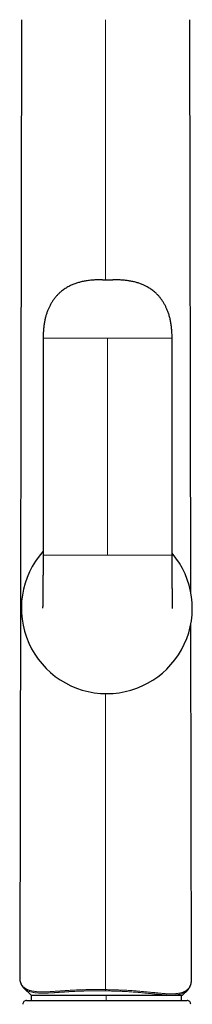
# Model space of a CAD drawing. Header units: millimetres. Extents: x 8 to 811, y 12 to 917.
# Tile 53 of 68: x 460 to 484, y 650 to 787. Entities that reach past the tile are written whole.
import ezdxf

# ---------------------------------------------------------------- set-up
doc = ezdxf.new("R2010")
doc.units = ezdxf.units.MM

msp = doc.modelspace()

# ---------------------------------------------------------------- linework, layer by layer
at = {"color": 7, "linetype": 'Continuous', "lineweight": 30}
for p, q in [((459.91, 786.54), (459.68, 653.67)), ((483.38, 707.09), (483.24, 786.54)), ((472.12, 750.43), (472.07, 750.43)), ((462.92, 742.37), (462.92, 712.27)), ((480.78, 712.27), (480.78, 742.37)), ((483.47, 653.37), (483.38, 702.77)), ((459.68, 653.67), (459.68, 653.66)), ((483.47, 653.36), (483.47, 653.37)), ((460.25, 652.23), (460.24, 652.24)), ((460.25, 652.23), (461.24, 651.24)), ((482.24, 651.24), (482.9, 651.91)), ((482.9, 651.92), (482.9, 651.91)), ((460.61, 650.5), (482.39, 650.5)), ((461.24, 651.24), (461.24, 650.5)), ((461.24, 651.24), (471.67, 651.24)), ((471.67, 651.24), (482.24, 651.24)), ((482.1, 650.5), (482.1, 651.24)), ((482.39, 650.5), (482.86, 650.5))]:
    msp.add_line(p, q, dxfattribs=at)
at = {"color": 252, "linetype": 'Continuous', "lineweight": 0}
for p, q in [((471.57, 750.43), (471.57, 786.54)), ((471.85, 742.37), (471.85, 712.27)), ((471.57, 652.01), (471.57, 693.07)), ((471.67, 650.5), (471.67, 651.24))]:
    msp.add_line(p, q, dxfattribs=at)
at = {"color": 7, "linetype": 'Continuous', "lineweight": 30}
for centre, radius, start, end in [((471.74, 704.91), 11.84, 138.1086, 270), ((471.74, 704.91), 11.84, 270, 40.1846), ((460.61, 650), 0.5, 90, 182.4813), ((482.86, 650), 0.5, 357.5187, 90)]:
    msp.add_arc(centre, radius, start, end, dxfattribs=at)
for points, knots in [([(471.62, 750.43), (471.6, 750.43), (471.55, 750.43), (471.49, 750.43), (471.43, 750.43), (471.38, 750.43), (471.33, 750.43), (471.28, 750.43), (471.22, 750.43), (471.16, 750.44), (471.09, 750.44), (471.02, 750.44), (470.95, 750.44), (470.89, 750.44), (470.83, 750.45), (470.78, 750.45), (470.73, 750.45), (470.65, 750.45), (470.55, 750.45), (470.41, 750.45), (470.26, 750.44), (470.06, 750.44), (469.81, 750.43), (469.5, 750.4), (469.19, 750.37), (468.89, 750.32), (468.61, 750.27), (468.34, 750.22), (468.07, 750.15), (467.81, 750.08), (467.57, 750), (467.31, 749.92), (467.06, 749.82), (466.81, 749.71), (466.58, 749.6), (466.34, 749.47), (466.1, 749.33), (465.85, 749.16), (465.6, 748.99), (465.41, 748.83), (465.25, 748.7), (465.13, 748.59), (465.02, 748.48), (464.9, 748.36), (464.78, 748.22), (464.65, 748.08), (464.52, 747.92), (464.4, 747.76), (464.28, 747.59), (464.17, 747.42), (464.05, 747.23), (463.94, 747.03), (463.83, 746.83), (463.74, 746.64), (463.65, 746.45), (463.57, 746.25), (463.49, 746.04), (463.42, 745.83), (463.35, 745.61), (463.28, 745.39), (463.22, 745.16), (463.17, 744.92), (463.12, 744.66), (463.07, 744.4), (463.03, 744.13), (463, 743.86), (462.97, 743.58), (462.95, 743.3), (462.93, 743), (462.92, 742.69), (462.92, 742.48), (462.92, 742.37)], [0, 0, 0, 0, 0.0053839, 0.0100647, 0.013914, 0.0171222, 0.0212111, 0.0252, 0.0292981, 0.0337015, 0.038634, 0.0443241, 0.0495299, 0.0542861, 0.0583162, 0.0620176, 0.06565, 0.0694609, 0.0787219, 0.0890356, 0.1001247, 0.1115428, 0.1327266, 0.1549119, 0.177899, 0.2007109, 0.2210815, 0.2411926, 0.2610478, 0.2806421, 0.2996725, 0.3180088, 0.338747, 0.3585625, 0.3774765, 0.3960427, 0.4173608, 0.4389428, 0.460825, 0.4830501, 0.4943073, 0.5056693, 0.5173198, 0.5296631, 0.5427338, 0.5565558, 0.5711579, 0.5865736, 0.6011092, 0.6163617, 0.6323678, 0.6491689, 0.6668115, 0.6812979, 0.6963635, 0.7120384, 0.728355, 0.7453482, 0.7614154, 0.7781029, 0.7954426, 0.8134685, 0.8322164, 0.8517242, 0.8720317, 0.8913853, 0.91148, 0.9323512, 0.9540357, 0.9765719, 1, 1, 1, 1]), ([(471.63, 750.43), (471.61, 750.43), (471.57, 750.43), (471.51, 750.43), (471.46, 750.43), (471.43, 750.43), (471.41, 750.43)], [0, 0, 0, 0, 0.3172341, 0.6022279, 0.8282493, 1, 1, 1, 1]), ([(471.64, 750.43), (471.64, 750.43), (471.64, 750.43), (471.63, 750.43), (471.63, 750.43)], [0, 0, 0, 0, 0.92219, 1, 1, 1, 1]), ([(472.07, 750.43), (471.99, 750.43), (471.85, 750.43), (471.71, 750.43), (471.64, 750.43)], [0, 0, 0, 0, 0.4999999, 1, 1, 1, 1]), ([(472.07, 750.43), (472.07, 750.43), (472.07, 750.43), (472.06, 750.43), (472.06, 750.43)], [0, 0, 0, 0, 0.098969, 1, 1, 1, 1]), ([(480.78, 742.37), (480.78, 742.49), (480.78, 742.72), (480.77, 743.05), (480.75, 743.38), (480.72, 743.68), (480.69, 743.98), (480.65, 744.26), (480.61, 744.54), (480.56, 744.81), (480.5, 745.08), (480.43, 745.34), (480.36, 745.59), (480.29, 745.82), (480.21, 746.05), (480.12, 746.27), (480.03, 746.48), (479.94, 746.68), (479.85, 746.87), (479.75, 747.06), (479.65, 747.24), (479.53, 747.43), (479.42, 747.6), (479.3, 747.76), (479.18, 747.92), (479.05, 748.08), (478.93, 748.22), (478.8, 748.36), (478.68, 748.48), (478.57, 748.59), (478.45, 748.7), (478.3, 748.83), (478.1, 748.99), (477.86, 749.16), (477.61, 749.33), (477.37, 749.46), (477.16, 749.58), (476.96, 749.68), (476.76, 749.77), (476.54, 749.86), (476.31, 749.95), (476.07, 750.03), (475.83, 750.1), (475.59, 750.17), (475.33, 750.22), (475.08, 750.28), (474.82, 750.32), (474.57, 750.36), (474.32, 750.39), (474.07, 750.41), (473.83, 750.43), (473.59, 750.44), (473.41, 750.45), (473.28, 750.45), (473.21, 750.45), (473.13, 750.45), (473.06, 750.45), (473, 750.45), (472.94, 750.45), (472.87, 750.45), (472.82, 750.44), (472.76, 750.44), (472.7, 750.44), (472.63, 750.44), (472.57, 750.44), (472.52, 750.43), (472.46, 750.43), (472.39, 750.43), (472.33, 750.43), (472.27, 750.43), (472.22, 750.43), (472.15, 750.43), (472.11, 750.43), (472.08, 750.43)], [0, 0, 0, 0, 0.025513, 0.049969, 0.07342, 0.095915, 0.117502, 0.138225, 0.158128, 0.179122, 0.199224, 0.218483, 0.236945, 0.254652, 0.272654, 0.289896, 0.306421, 0.322267, 0.337469, 0.35206, 0.368511, 0.384197, 0.399158, 0.413428, 0.428844, 0.443446, 0.457268, 0.470339, 0.482683, 0.494333, 0.505695, 0.516953, 0.539178, 0.56106, 0.582642, 0.603961, 0.619725, 0.635616, 0.652137, 0.669316, 0.687165, 0.705699, 0.723812, 0.742344, 0.761099, 0.780083, 0.799297, 0.817707, 0.836321, 0.854632, 0.872298, 0.889308, 0.905651, 0.911594, 0.917276, 0.922647, 0.92771, 0.932465, 0.93692, 0.941344, 0.946227, 0.950068, 0.954559, 0.959646, 0.964282, 0.968361, 0.972126, 0.977478, 0.982878, 0.986086, 0.989936, 0.994616, 1, 1, 1, 1]), ([(462.92, 712.27), (462.92, 712.17), (462.92, 711.96), (462.92, 711.66), (462.92, 711.36), (462.92, 711.07), (462.91, 710.8), (462.91, 710.53), (462.91, 710.3), (462.91, 710.08), (462.91, 709.89), (462.91, 709.71), (462.91, 709.56), (462.9, 709.44), (462.9, 709.35), (462.9, 709.27), (462.9, 709.2), (462.9, 709.15), (462.9, 709.11), (462.9, 709.08), (462.9, 709.03), (462.9, 708.98), (462.9, 708.9), (462.9, 708.82), (462.9, 708.71), (462.9, 708.6), (462.9, 708.49), (462.89, 708.37), (462.89, 708.22), (462.89, 708.03), (462.89, 707.81), (462.89, 707.59), (462.88, 707.37), (462.88, 707.15), (462.88, 706.94), (462.88, 706.75), (462.87, 706.56), (462.87, 706.39), (462.87, 706.23), (462.87, 706.1), (462.87, 705.98), (462.87, 705.88), (462.86, 705.79), (462.86, 705.7), (462.86, 705.63), (462.86, 705.57), (462.86, 705.51), (462.86, 705.46), (462.86, 705.4), (462.86, 705.34), (462.86, 705.29), (462.86, 705.24), (462.86, 705.19), (462.86, 705.14), (462.85, 705.09), (462.85, 705.05), (462.85, 705.01), (462.85, 704.98), (462.85, 704.95), (462.85, 704.93), (462.85, 704.92), (462.85, 704.91), (462.85, 704.91)], [0, 0, 0, 0, 0.032475, 0.064434, 0.0956, 0.125745, 0.154681, 0.182254, 0.208346, 0.229886, 0.25017, 0.269162, 0.286834, 0.297833, 0.307618, 0.315996, 0.322644, 0.328028, 0.332152, 0.335531, 0.3396, 0.346099, 0.35392, 0.363061, 0.374313, 0.386716, 0.399363, 0.412201, 0.425225, 0.448929, 0.473179, 0.497945, 0.523198, 0.548513, 0.573327, 0.597377, 0.620693, 0.643308, 0.66526, 0.682873, 0.699474, 0.715078, 0.729703, 0.743362, 0.756387, 0.766547, 0.777132, 0.788154, 0.799629, 0.811574, 0.824012, 0.836971, 0.85098, 0.864746, 0.87972, 0.895972, 0.913584, 0.932657, 0.948744, 0.96587, 0.984109, 1, 1, 1, 1]), ([(480.85, 704.89), (480.85, 704.89), (480.85, 704.89), (480.85, 704.9), (480.85, 704.91), (480.85, 704.93), (480.85, 704.95), (480.85, 704.97), (480.85, 704.99), (480.85, 705.01), (480.85, 705.04), (480.85, 705.06), (480.85, 705.08), (480.85, 705.1), (480.85, 705.12), (480.85, 705.14), (480.85, 705.15), (480.85, 705.18), (480.85, 705.21), (480.85, 705.25), (480.84, 705.3), (480.84, 705.35), (480.84, 705.4), (480.84, 705.45), (480.84, 705.51), (480.84, 705.56), (480.84, 705.61), (480.84, 705.65), (480.84, 705.68), (480.84, 705.71), (480.84, 705.74), (480.84, 705.78), (480.84, 705.82), (480.84, 705.87), (480.84, 705.93), (480.83, 705.99), (480.83, 706.06), (480.83, 706.12), (480.83, 706.18), (480.83, 706.24), (480.83, 706.31), (480.83, 706.38), (480.83, 706.44), (480.83, 706.49), (480.83, 706.53), (480.83, 706.55), (480.83, 706.58), (480.83, 706.62), (480.83, 706.67), (480.83, 706.74), (480.82, 706.8), (480.82, 706.87), (480.82, 706.94), (480.82, 707.01), (480.82, 707.1), (480.82, 707.19), (480.82, 707.27), (480.82, 707.35), (480.82, 707.41), (480.82, 707.48), (480.82, 707.54), (480.82, 707.6), (480.81, 707.66), (480.81, 707.73), (480.81, 707.79), (480.81, 707.85), (480.81, 707.91), (480.81, 707.98), (480.81, 708.07), (480.81, 708.16), (480.81, 708.28), (480.81, 708.42), (480.81, 708.59), (480.8, 708.77), (480.8, 708.95), (480.8, 709.12), (480.8, 709.27), (480.8, 709.41), (480.8, 709.55), (480.8, 709.7), (480.79, 709.86), (480.79, 710.03), (480.79, 710.21), (480.79, 710.4), (480.79, 710.62), (480.79, 710.86), (480.79, 711.12), (480.79, 711.4), (480.79, 711.68), (480.78, 711.98), (480.78, 712.17), (480.78, 712.27)], [0, 0, 0, 0, 0.010008, 0.027464, 0.043476, 0.058135, 0.071523, 0.083501, 0.094374, 0.104191, 0.112993, 0.122417, 0.130425, 0.137057, 0.142346, 0.14744, 0.153262, 0.159799, 0.169934, 0.181319, 0.192841, 0.204069, 0.215239, 0.226136, 0.236755, 0.24643, 0.254822, 0.261946, 0.26785, 0.271624, 0.276456, 0.282348, 0.289297, 0.297217, 0.304966, 0.316089, 0.325926, 0.334477, 0.342324, 0.350341, 0.359009, 0.368334, 0.378172, 0.383226, 0.387325, 0.390466, 0.393516, 0.39825, 0.40473, 0.41245, 0.420951, 0.429051, 0.436737, 0.444004, 0.455927, 0.466483, 0.475653, 0.483749, 0.491677, 0.498643, 0.505516, 0.512295, 0.518981, 0.525784, 0.532841, 0.539781, 0.545288, 0.553671, 0.562791, 0.572822, 0.583769, 0.600914, 0.618878, 0.637391, 0.656445, 0.676028, 0.690301, 0.704829, 0.719605, 0.735117, 0.751812, 0.769342, 0.78797, 0.807665, 0.828387, 0.854324, 0.881538, 0.909896, 0.939232, 0.969347, 1, 1, 1, 1]), ([(459.68, 653.67), (459.68, 653.64), (459.68, 653.59), (459.68, 653.52), (459.69, 653.47), (459.69, 653.42), (459.7, 653.35), (459.71, 653.28), (459.72, 653.2), (459.74, 653.13), (459.76, 653.07), (459.78, 653.01), (459.79, 652.95), (459.81, 652.9), (459.84, 652.84), (459.86, 652.78), (459.9, 652.71), (459.93, 652.64), (459.97, 652.58), (460, 652.53), (460.02, 652.5), (460.05, 652.46), (460.08, 652.42), (460.11, 652.38), (460.15, 652.34), (460.19, 652.29), (460.23, 652.25), (460.25, 652.23)], [0, 0, 0, 0, 0.041968, 0.080664, 0.11612, 0.148574, 0.180009, 0.240242, 0.298561, 0.339477, 0.379894, 0.419457, 0.456197, 0.489821, 0.531871, 0.576716, 0.624387, 0.675088, 0.728899, 0.756668, 0.785409, 0.815125, 0.84644, 0.880556, 0.917513, 0.957323, 1, 1, 1, 1]), ([(482.9, 651.91), (482.91, 651.92), (482.94, 651.95), (482.97, 651.98), (483, 652.01), (483.02, 652.04), (483.05, 652.08), (483.08, 652.11), (483.1, 652.14), (483.12, 652.18), (483.15, 652.21), (483.17, 652.24), (483.19, 652.28), (483.21, 652.32), (483.24, 652.37), (483.26, 652.42), (483.29, 652.47), (483.31, 652.52), (483.34, 652.58), (483.36, 652.65), (483.38, 652.7), (483.39, 652.76), (483.41, 652.82), (483.42, 652.86), (483.42, 652.9), (483.43, 652.93), (483.44, 652.96), (483.44, 652.99), (483.45, 653.03), (483.45, 653.07), (483.46, 653.12), (483.46, 653.18), (483.47, 653.24), (483.47, 653.3), (483.47, 653.35), (483.47, 653.37)], [0, 0, 0, 0, 0.023394, 0.048439, 0.075162, 0.103589, 0.132102, 0.15888, 0.18821, 0.215128, 0.240057, 0.264778, 0.294198, 0.323878, 0.355642, 0.389836, 0.426466, 0.463397, 0.508027, 0.549976, 0.589086, 0.625247, 0.660219, 0.6972, 0.714127, 0.731454, 0.750537, 0.772659, 0.797822, 0.826025, 0.855403, 0.887486, 0.922277, 0.95978, 1, 1, 1, 1])]:
    msp.add_open_spline(points, degree=3, knots=knots, dxfattribs=at)
at = {"color": 252, "linetype": 'Continuous', "lineweight": 0}
for points, knots in [([(472.12, 750.43), (472.03, 750.43), (471.85, 750.43), (471.67, 750.43), (471.58, 750.43)], [0, 0, 0, 0, 0.500001, 1, 1, 1, 1]), ([(462.92, 742.37), (462.92, 742.37), (462.92, 742.37), (462.93, 742.37), (462.96, 742.37), (463, 742.37), (463.07, 742.37), (463.14, 742.37), (463.22, 742.37), (463.31, 742.37), (463.41, 742.37), (463.51, 742.37), (463.63, 742.37), (463.76, 742.37), (463.9, 742.37), (464.05, 742.37), (464.2, 742.37), (464.39, 742.37), (464.6, 742.37), (464.84, 742.37), (465.09, 742.37), (465.36, 742.37), (465.64, 742.37), (465.95, 742.37), (466.26, 742.37), (466.6, 742.37), (466.94, 742.37), (467.31, 742.37), (467.68, 742.37), (468.07, 742.37), (468.48, 742.37), (468.91, 742.37), (469.36, 742.37), (469.82, 742.37), (470.31, 742.37), (470.81, 742.37), (471.32, 742.37), (471.67, 742.37), (471.85, 742.37)], [0, 0, 0, 0, 0.002893, 0.019902, 0.036893, 0.053946, 0.07114, 0.088556, 0.102704, 0.117087, 0.131747, 0.146729, 0.162075, 0.177848, 0.194133, 0.211002, 0.228517, 0.246729, 0.270533, 0.295558, 0.321866, 0.349512, 0.378646, 0.409217, 0.44126, 0.474807, 0.509889, 0.545862, 0.583361, 0.622408, 0.663019, 0.706091, 0.750827, 0.797243, 0.845355, 0.895176, 0.94672, 1, 1, 1, 1]), ([(471.85, 742.37), (472.03, 742.37), (472.38, 742.37), (472.89, 742.37), (473.39, 742.37), (473.87, 742.37), (474.34, 742.37), (474.78, 742.37), (475.2, 742.37), (475.61, 742.37), (476, 742.37), (476.39, 742.37), (476.75, 742.37), (477.1, 742.37), (477.44, 742.37), (477.76, 742.37), (478.06, 742.37), (478.34, 742.37), (478.61, 742.37), (478.87, 742.37), (479.11, 742.37), (479.32, 742.37), (479.5, 742.37), (479.66, 742.37), (479.81, 742.37), (479.94, 742.37), (480.07, 742.37), (480.19, 742.37), (480.3, 742.37), (480.39, 742.37), (480.48, 742.37), (480.56, 742.37), (480.64, 742.37), (480.7, 742.37), (480.75, 742.37), (480.77, 742.37), (480.79, 742.37), (480.78, 742.37), (480.78, 742.37)], [0, 0, 0, 0, 0.053165, 0.104603, 0.154324, 0.202344, 0.248676, 0.292551, 0.334828, 0.375521, 0.414648, 0.452979, 0.489719, 0.524892, 0.558525, 0.590646, 0.621288, 0.650488, 0.678133, 0.704442, 0.729467, 0.753271, 0.771482, 0.788998, 0.805867, 0.822151, 0.837924, 0.853271, 0.868252, 0.882913, 0.897296, 0.911444, 0.928859, 0.946053, 0.963106, 0.980097, 0.997106, 1, 1, 1, 1]), ([(471.85, 712.27), (471.67, 712.27), (471.32, 712.27), (470.81, 712.27), (470.31, 712.27), (469.83, 712.27), (469.37, 712.27), (468.92, 712.27), (468.5, 712.27), (468.09, 712.27), (467.7, 712.27), (467.32, 712.27), (466.95, 712.27), (466.6, 712.27), (466.27, 712.27), (465.95, 712.27), (465.65, 712.27), (465.36, 712.27), (465.09, 712.27), (464.84, 712.27), (464.6, 712.27), (464.39, 712.27), (464.2, 712.27), (464.05, 712.27), (463.9, 712.27), (463.76, 712.27), (463.63, 712.27), (463.51, 712.27), (463.41, 712.27), (463.31, 712.27), (463.22, 712.27), (463.14, 712.27), (463.07, 712.27), (463, 712.27), (462.96, 712.27), (462.93, 712.27), (462.92, 712.27), (462.92, 712.27), (462.92, 712.27)], [0, 0, 0, 0, 0.053159, 0.10459, 0.154306, 0.20232, 0.248647, 0.292517, 0.334789, 0.375477, 0.4146, 0.452926, 0.489662, 0.524831, 0.55846, 0.590577, 0.621216, 0.650412, 0.678055, 0.70436, 0.729382, 0.753183, 0.771393, 0.788906, 0.805773, 0.822056, 0.837827, 0.853172, 0.868151, 0.88281, 0.897192, 0.911338, 0.928751, 0.945944, 0.962994, 0.979983, 0.99699, 1, 1, 1, 1]), ([(480.78, 712.27), (480.78, 712.27), (480.79, 712.27), (480.77, 712.27), (480.75, 712.27), (480.7, 712.27), (480.64, 712.27), (480.56, 712.27), (480.48, 712.27), (480.39, 712.27), (480.3, 712.27), (480.19, 712.27), (480.07, 712.27), (479.94, 712.27), (479.81, 712.27), (479.66, 712.27), (479.5, 712.27), (479.32, 712.27), (479.11, 712.27), (478.87, 712.27), (478.61, 712.27), (478.34, 712.27), (478.06, 712.27), (477.76, 712.27), (477.44, 712.27), (477.11, 712.27), (476.76, 712.27), (476.4, 712.27), (476.02, 712.27), (475.63, 712.27), (475.22, 712.27), (474.79, 712.27), (474.34, 712.27), (473.88, 712.27), (473.4, 712.27), (472.9, 712.27), (472.38, 712.27), (472.03, 712.27), (471.85, 712.27)], [0, 0, 0, 0, 0.003012, 0.020019, 0.037008, 0.054059, 0.071251, 0.088664, 0.102811, 0.117192, 0.131851, 0.14683, 0.162175, 0.177946, 0.194229, 0.211096, 0.228609, 0.246818, 0.27062, 0.295642, 0.321947, 0.349589, 0.37872, 0.409287, 0.441326, 0.47487, 0.509947, 0.545916, 0.583411, 0.622453, 0.663059, 0.706126, 0.750857, 0.797268, 0.845374, 0.895189, 0.946727, 1, 1, 1, 1]), ([(459.68, 653.66), (459.68, 653.63), (459.68, 653.54), (459.69, 653.4), (459.72, 653.24), (459.76, 653.09), (459.81, 652.95), (459.87, 652.82), (459.95, 652.69), (460.03, 652.58), (460.12, 652.47), (460.23, 652.36), (460.35, 652.26), (460.48, 652.17), (460.63, 652.08), (460.79, 652.01), (460.97, 651.94), (461.15, 651.88), (461.35, 651.83), (461.56, 651.79), (461.77, 651.76), (462, 651.73), (462.24, 651.71), (462.49, 651.7), (462.75, 651.7), (463.01, 651.7), (463.29, 651.71), (463.57, 651.72), (463.87, 651.73), (464.17, 651.75), (464.46, 651.77), (464.74, 651.79), (465.04, 651.81), (465.34, 651.83), (465.66, 651.85), (465.98, 651.87), (466.31, 651.9), (466.65, 651.92), (466.99, 651.94), (467.34, 651.95), (467.7, 651.97), (468.07, 651.98), (468.45, 652), (468.83, 652.01), (469.21, 652.01), (469.6, 652.02), (469.99, 652.02), (470.38, 652.02), (470.78, 652.02), (471.17, 652.02), (471.44, 652.01), (471.57, 652.01)], [0, 0, 0, 0, 0.015391, 0.038769, 0.062073, 0.085318, 0.108522, 0.131701, 0.153549, 0.175405, 0.197287, 0.21921, 0.241194, 0.264598, 0.288118, 0.311647, 0.335085, 0.358457, 0.381789, 0.403773, 0.425766, 0.447792, 0.469877, 0.492045, 0.513149, 0.534279, 0.55534, 0.576346, 0.597321, 0.618291, 0.636282, 0.654308, 0.67239, 0.690555, 0.708808, 0.727042, 0.745209, 0.763331, 0.781433, 0.799541, 0.817682, 0.835886, 0.854192, 0.872539, 0.890803, 0.908999, 0.927157, 0.945308, 0.96348, 0.981702, 1, 1, 1, 1]), ([(471.57, 652.01), (471.71, 652.01), (471.97, 652), (472.37, 652), (472.76, 651.99), (473.15, 651.97), (473.54, 651.96), (473.93, 651.94), (474.31, 651.93), (474.69, 651.91), (475.06, 651.88), (475.43, 651.86), (475.79, 651.83), (476.14, 651.8), (476.49, 651.77), (476.82, 651.74), (477.15, 651.71), (477.47, 651.68), (477.79, 651.65), (478.09, 651.62), (478.39, 651.59), (478.67, 651.56), (478.96, 651.53), (479.26, 651.5), (479.56, 651.48), (479.84, 651.46), (480.12, 651.44), (480.38, 651.43), (480.63, 651.43), (480.87, 651.43), (481.09, 651.44), (481.3, 651.45), (481.5, 651.47), (481.69, 651.5), (481.87, 651.54), (482.04, 651.58), (482.21, 651.63), (482.38, 651.7), (482.53, 651.77), (482.67, 651.85), (482.8, 651.94), (482.92, 652.04), (483.03, 652.15), (483.13, 652.27), (483.22, 652.4), (483.29, 652.53), (483.35, 652.67), (483.4, 652.81), (483.43, 652.95), (483.46, 653.1), (483.47, 653.24), (483.47, 653.32), (483.47, 653.36)], [0, 0, 0, 0, 0.018252, 0.036417, 0.054523, 0.072596, 0.090667, 0.108763, 0.126914, 0.145165, 0.163469, 0.181698, 0.199848, 0.217948, 0.236026, 0.254109, 0.27222, 0.290385, 0.308607, 0.326768, 0.344838, 0.362843, 0.380803, 0.401724, 0.422638, 0.443571, 0.464547, 0.485595, 0.506688, 0.526867, 0.546976, 0.567036, 0.587067, 0.607087, 0.627114, 0.647172, 0.669291, 0.691454, 0.713602, 0.735669, 0.757678, 0.780979, 0.804259, 0.827542, 0.850845, 0.87419, 0.897597, 0.919723, 0.941862, 0.963987, 0.986116, 1, 1, 1, 1]), ([(471.57, 651.83), (471.48, 651.83), (471.3, 651.84), (471.03, 651.84), (470.77, 651.84), (470.52, 651.84), (470.28, 651.84), (470.01, 651.84), (469.73, 651.84), (469.43, 651.84), (469.14, 651.83), (468.88, 651.83), (468.65, 651.82), (468.44, 651.82), (468.24, 651.81), (468.03, 651.8), (467.82, 651.8), (467.62, 651.79), (467.4, 651.78), (467.14, 651.76), (466.86, 651.75), (466.66, 651.74), (466.54, 651.73), (466.51, 651.73), (466.47, 651.73), (466.43, 651.72), (466.4, 651.72), (466.35, 651.72), (466.29, 651.71), (466.21, 651.71), (466.12, 651.7), (466.03, 651.7), (465.93, 651.69), (465.83, 651.68), (465.71, 651.68), (465.6, 651.67), (465.5, 651.66), (465.41, 651.66), (465.34, 651.65), (465.27, 651.64), (465.19, 651.64), (465.07, 651.63), (464.91, 651.62), (464.74, 651.61), (464.61, 651.6), (464.53, 651.59), (464.47, 651.59), (464.43, 651.59), (464.38, 651.58), (464.33, 651.58), (464.29, 651.58), (464.2, 651.57), (464.08, 651.57), (463.93, 651.56), (463.78, 651.55), (463.64, 651.54), (463.51, 651.54), (463.38, 651.53), (463.25, 651.53), (463.12, 651.53), (463, 651.52), (462.88, 651.52), (462.77, 651.52), (462.66, 651.52), (462.49, 651.53), (462.28, 651.54), (462.02, 651.56), (461.78, 651.58), (461.56, 651.62), (461.35, 651.66), (461.18, 651.71), (461.04, 651.76), (460.92, 651.8), (460.8, 651.85), (460.7, 651.91), (460.59, 651.96), (460.5, 652.02), (460.41, 652.09), (460.32, 652.16), (460.27, 652.21), (460.25, 652.23)], [0, 0, 0, 0, 0.015976, 0.031488, 0.046533, 0.061111, 0.075221, 0.089915, 0.107704, 0.125336, 0.142809, 0.160122, 0.172552, 0.185142, 0.197892, 0.2108, 0.223866, 0.237088, 0.24886, 0.267158, 0.286751, 0.305057, 0.307528, 0.310016, 0.312521, 0.315043, 0.317582, 0.320137, 0.325023, 0.330431, 0.33636, 0.34281, 0.34978, 0.357268, 0.365715, 0.373819, 0.381375, 0.387977, 0.393628, 0.398328, 0.404003, 0.411532, 0.426014, 0.439733, 0.452692, 0.456884, 0.460992, 0.465013, 0.468949, 0.472799, 0.476564, 0.480243, 0.493842, 0.507114, 0.520061, 0.532686, 0.544989, 0.556973, 0.569937, 0.582035, 0.593974, 0.605757, 0.617384, 0.628859, 0.640182, 0.670828, 0.701002, 0.730739, 0.760075, 0.789044, 0.818471, 0.838525, 0.858569, 0.878614, 0.89867, 0.918751, 0.938865, 0.959025, 0.980575, 1, 1, 1, 1]), ([(471.57, 651.83), (471.57, 651.85), (471.57, 651.87), (471.57, 651.91), (471.57, 651.96), (471.57, 651.99), (471.57, 652.01)], [0, 0, 0, 0, 0.255116, 0.5, 0.744884, 1, 1, 1, 1]), ([(482.9, 651.91), (482.88, 651.89), (482.83, 651.84), (482.73, 651.76), (482.6, 651.67), (482.45, 651.58), (482.29, 651.51), (482.11, 651.44), (481.92, 651.39), (481.72, 651.34), (481.52, 651.31), (481.3, 651.28), (481.08, 651.26), (480.84, 651.25), (480.62, 651.25), (480.44, 651.25), (480.3, 651.26), (480.16, 651.26), (480.02, 651.27), (479.86, 651.28), (479.72, 651.29), (479.59, 651.3), (479.48, 651.3), (479.36, 651.31), (479.24, 651.32), (479.13, 651.33), (479.01, 651.34), (478.9, 651.35), (478.78, 651.37), (478.66, 651.38), (478.53, 651.39), (478.41, 651.4), (478.27, 651.42), (478.13, 651.43), (477.96, 651.45), (477.76, 651.47), (477.53, 651.49), (477.27, 651.52), (477.02, 651.54), (476.75, 651.57), (476.44, 651.6), (476.1, 651.63), (475.74, 651.65), (475.38, 651.68), (475, 651.71), (474.63, 651.73), (474.26, 651.75), (473.89, 651.77), (473.53, 651.78), (473.17, 651.8), (472.79, 651.81), (472.4, 651.82), (471.99, 651.83), (471.71, 651.83), (471.57, 651.83)], [0, 0, 0, 0, 0.014698, 0.042894, 0.072616, 0.102189, 0.131696, 0.161339, 0.19106, 0.220905, 0.249198, 0.27661, 0.304374, 0.332545, 0.361157, 0.376322, 0.390126, 0.404223, 0.418619, 0.433316, 0.448318, 0.458596, 0.469015, 0.479578, 0.490284, 0.50091, 0.510193, 0.519758, 0.529584, 0.539695, 0.55009, 0.560772, 0.569502, 0.581424, 0.594359, 0.608313, 0.627961, 0.645515, 0.663108, 0.68074, 0.703229, 0.725902, 0.749003, 0.772903, 0.796369, 0.819367, 0.84189, 0.863934, 0.885219, 0.906652, 0.928847, 0.951804, 0.975522, 1, 1, 1, 1])]:
    msp.add_open_spline(points, degree=3, knots=knots, dxfattribs=at)

doc.saveas('drawing.dxf')
